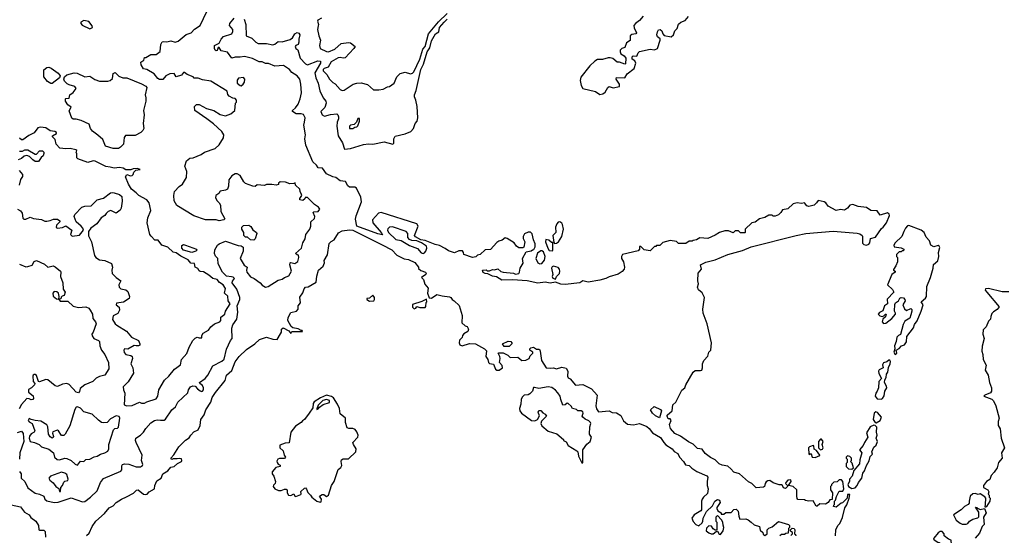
# Model space of a CAD drawing. Extents: x 2293830 to 2387798, y 66850 to 233222.
# Tile 146 of 192: x 2355486 to 2364855, y 169641 to 174550. Entities that reach past the tile are written whole.
import ezdxf

# ---------------------------------------------------------------- set-up
doc = ezdxf.new("R2010")
doc.units = 0

msp = doc.modelspace()

# ---------------------------------------------------------------- linework, layer by layer
at = {"layer": '0CON05XD'}
for points in [[(2356641.4, 174118.6), (2356640, 174145), (2356667.5, 174165), (2356675, 174190), (2356685, 174190), (2356733, 174217), (2356785, 174220), (2356822.5, 174247.5), (2356828.8, 174315), (2356840.7, 174339.3), (2356855, 174343.6), (2356885, 174339.4), (2356925, 174350), (2356965, 174337.1), (2356995, 174345.6), (2357071.5, 174408.5), (2357116.9, 174425), (2357150.2, 174459.8), (2357204.2, 174495), (2357298, 174695)], [(2356155, 174463.3), (2356177.5, 174475), (2356177, 174493), (2356145, 174532.5), (2356095, 174542.5), (2356067.5, 174525), (2356067.5, 174515), (2356079.3, 174499.3), (2356155, 174463.3)], [(2362253.8, 170273.8), (2362225, 170299.7), (2362169.4, 170309.4), (2362141.7, 170321.7), (2362105, 170361.1), (2362060.5, 170380.5), (2362010, 170420), (2361980, 170460), (2361935, 170469.2), (2361895, 170507.5), (2361850.3, 170530.3), (2361773.3, 170585), (2361720.9, 170610.9), (2361677.3, 170657.3), (2361669.4, 170695), (2361684.3, 170735), (2361675, 170750), (2361655, 170748.8), (2361647.3, 170775), (2361646.9, 170785), (2361693.5, 170825), (2361700.5, 170885), (2361729.7, 170910.3), (2361785.4, 171024.6), (2361814.5, 171045), (2361823.3, 171075), (2361895, 171192.9), (2361915, 171209.1), (2361965, 171209.6), (2361975.6, 171215), (2361983.6, 171235), (2361984.4, 171275), (2361997.5, 171305), (2362033.8, 171346.2), (2362043.5, 171385), (2362062.2, 171405), (2362069.1, 171475), (2362029.1, 171655), (2361989.1, 171755), (2361986.5, 171793.5), (2362003.1, 171905), (2361978.5, 171948.5), (2361945, 171977.5), (2361936.7, 172005), (2361943.8, 172035), (2361938.1, 172065), (2361943.4, 172136.6), (2361973.3, 172175), (2361964, 172216), (2362015, 172242), (2362105, 172263.8), (2362225, 172314), (2362365, 172354), (2362445, 172386.2), (2362875, 172495.8), (2362965, 172516), (2363225, 172538), (2363455, 172518), (2363480.3, 172510.3), (2363502, 172495), (2363507.1, 172485), (2363505, 172422.5), (2363518.3, 172408.3), (2363545, 172403.2), (2363565, 172412.5), (2363574.6, 172425), (2363583.1, 172466.9), (2363629.7, 172480.3), (2363687, 172563), (2363703.3, 172575), (2363735, 172617.5), (2363761.1, 172685), (2363759.1, 172699.1), (2363745, 172710.6), (2363675, 172690), (2363645, 172730), (2363585, 172732.5), (2363545, 172763.3), (2363465, 172771.4), (2363415, 172790.6), (2363386.2, 172785), (2363363, 172757), (2363335, 172737.5), (2363295, 172742.5), (2363255, 172732.5), (2363180, 172775), (2363157.5, 172805), (2363140, 172815), (2363085, 172827.5), (2363068.8, 172805), (2363045.7, 172784.3), (2362995, 172772.5), (2362977, 172777), (2362955, 172807.5), (2362925, 172800), (2362885, 172807.5), (2362845, 172797.5), (2362795, 172750), (2362745, 172740), (2362730, 172715), (2362705, 172692.5), (2362675, 172680), (2362655, 172680), (2362645, 172690), (2362615, 172687.5), (2362575, 172667.5), (2362526.7, 172653.3), (2362485, 172622.5), (2362453, 172617), (2362390, 172555), (2362390, 172525), (2362385, 172520), (2362345, 172520), (2362325, 172540), (2362295, 172540), (2362275, 172520), (2362229.2, 172539.2), (2362195, 172540), (2362145, 172523.3), (2362105, 172497.5), (2362035, 172467.5), (2361958.3, 172471.7), (2361927, 172453), (2361893, 172447), (2361885, 172440), (2361855, 172440), (2361825, 172420), (2361755, 172420), (2361737, 172437), (2361675, 172447.5), (2361605, 172430), (2361578.3, 172401.7), (2361545, 172400), (2361538.3, 172391.7), (2361525, 172390), (2361485, 172350), (2361428.3, 172358.3), (2361395, 172390), (2361385, 172390), (2361383.3, 172365), (2361370, 172350), (2361223.3, 172315), (2361213.8, 172295), (2361213.8, 172276.2), (2361232.5, 172245), (2361242.5, 172195), (2361236.7, 172175), (2361218.3, 172151.7), (2361181.3, 172128.7), (2361095, 172102), (2361063.9, 172086.1), (2361005, 172071.2), (2360895, 172051.2), (2360845, 172062.5), (2360815, 172043.3), (2360675, 172030), (2360635, 172033.3), (2360585, 172052.5), (2360535, 172042.5), (2360485, 172050), (2360415, 172042.5), (2360315, 172062.5), (2360175, 172072.5), (2360075, 172070), (2360021.7, 172101.7), (2359985, 172107.5), (2359941.7, 172131.7), (2359915, 172133.3), (2359895, 172142.5), (2359890, 172165), (2359925, 172167.5), (2359935, 172160), (2359955, 172160), (2359985, 172172.5), (2360005, 172167.5), (2360035, 172176.7), (2360063, 172153), (2360085, 172146.7), (2360185, 172137.5), (2360205, 172127.5), (2360235, 172132.5), (2360242.5, 172145), (2360247.5, 172185), (2360276.4, 172233.6), (2360270, 172275), (2360305, 172340), (2360351.7, 172348.3), (2360365, 172360), (2360378.3, 172361.7), (2360391.7, 172388.3), (2360392.5, 172415), (2360373.6, 172453.6), (2360362.7, 172512.7), (2360345.8, 172525.8), (2360325, 172526), (2360290, 172510), (2360277.5, 172485), (2360277.3, 172467.3), (2360291.2, 172435), (2360282.5, 172385), (2360273, 172377), (2360235, 172377.5), (2360213.6, 172393.6), (2360192.5, 172425), (2360125, 172467.5), (2360105, 172472.5), (2360078.3, 172451.7), (2360045, 172442.5), (2360025, 172428.1), (2359965, 172362.5), (2359915, 172357.5), (2359867, 172313), (2359843, 172307), (2359825, 172292.5), (2359795, 172287.5), (2359713.3, 172315), (2359710, 172335), (2359698.8, 172348.8), (2359665, 172348), (2359625, 172331.2), (2359565, 172348.5), (2359533.2, 172373.2), (2359480.8, 172400.8), (2359439.9, 172409.9), (2359345, 172447.4), (2359303.5, 172455), (2359252.5, 172482.5), (2359243.9, 172495), (2359277.5, 172585), (2359265, 172605.5), (2358924.4, 172715.6), (2358900.9, 172709.1), (2358842, 172645), (2358845.5, 172615), (2358925.6, 172525), (2358938.8, 172501.2), (2358895, 172510), (2358694, 172584), (2358681.9, 172651.9), (2358686.7, 172683.3), (2358737.6, 172815), (2358730.8, 172860.8), (2358692.2, 172945), (2358675, 172956.7), (2358625.8, 172955.8), (2358609.5, 172969.5), (2358585, 173009.5), (2358537, 173017), (2358495, 173046.2), (2358465, 173053.8), (2358405, 173083.8), (2358366.4, 173136.4), (2358325, 173140), (2358310, 173165), (2358275, 173197.5), (2358208.9, 173355), (2358200.7, 173415), (2358207.2, 173455), (2358188.9, 173545), (2358195, 173574.3), (2358201.6, 173615), (2358186.3, 173646.3), (2358165, 173654.1), (2358116.7, 173655), (2358082, 173675), (2358080.8, 173685), (2358110.7, 173709.3), (2358135.5, 173745), (2358155.7, 173795), (2358167.3, 173852.7), (2358162.2, 173935), (2358151.5, 173985), (2358126.7, 174016.7), (2358075, 174048.2), (2358052.3, 174075), (2357995, 174114.7), (2357915, 174108.7), (2357855, 174133.7), (2357825, 174134.2), (2357795, 174148.4), (2357765, 174149.4), (2357701.4, 174181.4), (2357625, 174199.6), (2357585, 174192.3), (2357537.1, 174192.9), (2357505, 174184.2), (2357465, 174241.1), (2357401.9, 174251.9), (2357385, 174285.8), (2357373.3, 174285), (2357363.8, 174256.2), (2357355, 174252), (2357345, 174258.8), (2357339.4, 174275), (2357340, 174305), (2357383.6, 174326.4), (2357402.1, 174365), (2357425, 174389.6), (2357503.6, 174416.4), (2357513.1, 174436.9), (2357513.1, 174455), (2357482.9, 174495), (2357484.3, 174515), (2357526.9, 174563.1)], [(2357620.8, 174555), (2357638.8, 174505), (2357640, 174395), (2357695, 174374), (2357734.5, 174334.5), (2357755, 174324.2), (2357835, 174324.3), (2357895, 174310.6), (2357915, 174315.8), (2357945, 174342), (2357985, 174338.9), (2358058.7, 174361.3), (2358082.5, 174377.5), (2358105, 174414.2), (2358125, 174427.5), (2358143, 174423), (2358151.9, 174405), (2358143.6, 174363.6), (2358142.9, 174335), (2358135, 174312.5), (2358114.5, 174305.5), (2358106.2, 174293.8), (2358115, 174276), (2358134.3, 174264.3), (2358154.4, 174185), (2358205, 174130.4), (2358225, 174120), (2358321.7, 174158.3), (2358348.9, 174155), (2358348.6, 174135), (2358295.7, 174045), (2358305.2, 173995), (2358325.8, 173945), (2358342.9, 173872.9), (2358375, 173806), (2358399.2, 173775), (2358400.8, 173755), (2358390, 173715), (2358353.1, 173675), (2358363.9, 173643.9), (2358385, 173631.1), (2358445, 173648), (2358505, 173652.5), (2358512.5, 173645), (2358520, 173625), (2358518.8, 173605), (2358505.8, 173574.2), (2358504.2, 173535.8), (2358518, 173445), (2358556.3, 173376.3), (2358576.4, 173316.4), (2358635, 173322.9), (2358758.5, 173361.5), (2358805, 173368.8), (2358845, 173363.6), (2358955, 173387.1), (2359035.6, 173364.4), (2359046.2, 173375), (2359046, 173415), (2359058.8, 173441.2), (2359155, 173462.9), (2359206.7, 173485), (2359233.3, 173515), (2359248.7, 173561.3), (2359268.9, 173585), (2359274.6, 173614.6), (2359267.9, 173722.1), (2359255.2, 173785.2), (2359242.7, 173815), (2359243.2, 173835), (2359258, 173875), (2359304.7, 174075), (2359328.9, 174125), (2359362.5, 174245), (2359389.3, 174280.7), (2359405, 174350), (2359442.9, 174415), (2359475, 174434.5), (2359481.2, 174475), (2359524.4, 174525), (2359555, 174554.4)], [(2358356.7, 174565), (2358323.3, 174545), (2358320, 174535), (2358330, 174505), (2358325, 174490), (2358320, 174455), (2358333.8, 174395), (2358350, 174355), (2358339.5, 174305), (2358346.7, 174275), (2358405, 174246.4), (2358425, 174245.4), (2358485, 174270.9), (2358545, 174321.9), (2358615, 174332.5), (2358635, 174328.8), (2358678, 174295), (2358666, 174275), (2358581.8, 174188.2), (2358565, 174183.6), (2358535, 174190.5), (2358515, 174188), (2358451.3, 174148.7), (2358420.5, 174099.5), (2358382.5, 174085), (2358372.5, 174075), (2358375, 174062.5), (2358408.8, 174028.8), (2358435, 173982.5), (2358465, 173952.5), (2358489.3, 173939.3), (2358534.2, 173884.2), (2358555, 173876), (2358575, 173878), (2358660, 173935), (2358695, 173947.1), (2358735, 173949.2), (2358795, 173934), (2358853, 173883), (2358905, 173882.5), (2358945, 173890), (2358985, 173911.2), (2359005.9, 173914.1), (2359050, 173945), (2359075, 174007.5), (2359105, 174036.7), (2359155, 174051.2), (2359205, 174033.3), (2359225, 174041.2), (2359235, 174053.8), (2359295.2, 174174.8), (2359321.9, 174268.1), (2359345, 174296.2), (2359377.6, 174415), (2359469.7, 174530.3), (2359555, 174607.9)], [(2361419.6, 174585), (2361385, 174541.8), (2361345.6, 174514.4), (2361330.4, 174495), (2361331.8, 174471.8), (2361355.5, 174425), (2361350, 174415), (2361311.9, 174408.1), (2361295, 174397.1), (2361295, 174351.2), (2361261.5, 174328.5), (2361245, 174286.7), (2361214.7, 174275.3), (2361200.6, 174259.4), (2361198.7, 174245), (2361205.8, 174225.8), (2361239.4, 174205), (2361254.4, 174185), (2361249.5, 174130.5), (2361243, 174127), (2361195, 174144.3), (2361172.5, 174145), (2361130.7, 174180.7), (2361105, 174187.5), (2361085, 174187.5), (2361030.4, 174169.6), (2360985, 174169.5), (2360959.2, 174155), (2360910, 174110), (2360826.6, 174003.4), (2360820.2, 173970.2), (2360829.6, 173925), (2360845, 173893.3), (2360965, 173865.5), (2361005, 173838.9)], [(2361005, 173838.9), (2361035, 173844.6), (2361058.5, 173861.5), (2361082.2, 173905), (2361095, 173914.3), (2361132.1, 173902.1), (2361195, 173914.2), (2361194.5, 173935), (2361162.2, 173985), (2361165, 174000), (2361244.4, 173995.6), (2361265.6, 174035), (2361332.9, 174085), (2361349.5, 174135), (2361339.6, 174159.6), (2361313.6, 174175), (2361313.9, 174195), (2361324.4, 174205), (2361358.7, 174201.3), (2361372.3, 174235), (2361385, 174247.8), (2361485, 174268.1), (2361525, 174262.7), (2361554.2, 174275), (2361581.5, 174355), (2361578.9, 174368.9), (2361555, 174386.2), (2361548.6, 174405), (2361554.3, 174435.7), (2361565, 174453.3), (2361580, 174455), (2361597.5, 174445), (2361606.7, 174415), (2361619.3, 174399.3), (2361685, 174387.5), (2361705.8, 174405), (2361718.6, 174445), (2361742.5, 174465), (2361755, 174505.8), (2361776.7, 174525), (2361817.8, 174542.2), (2361848.5, 174581.5)], [(2355485, 170247.5), (2355500, 170225), (2355500, 170185), (2355535, 170154.3), (2355562.3, 170092.3), (2355635, 170042.1), (2355675, 170033.9), (2355715.8, 170015), (2355726, 169985), (2355745, 169968), (2355814.2, 169954.2), (2355852.7, 169957.3), (2355975, 169996.7), (2356085, 169958.6), (2356105, 169964.3), (2356161.4, 170005), (2356224, 170065), (2356255.8, 170144.2), (2356285, 170183.3), (2356449.3, 170250.7), (2356457.5, 170265), (2356457, 170303), (2356463.9, 170316.1), (2356485, 170321.2), (2356525, 170318.8), (2356595, 170293.1), (2356635.6, 170294.4), (2356653.8, 170305), (2356658.8, 170315), (2356644.3, 170354.3), (2356650.5, 170405), (2356594, 170525), (2356586.7, 170545), (2356590, 170565), (2356636.1, 170593.9), (2356665, 170622.5), (2356685, 170657.5), (2356735, 170713.3), (2356770, 170735), (2356795, 170740), (2356825, 170736.7), (2356861.7, 170738.3), (2356873, 170747), (2356932.5, 170835), (2356967.5, 170865), (2356990.5, 170909.5), (2357085, 170997.5), (2357092.3, 171027.7), (2357112.5, 171055), (2357135, 171063.3), (2357155, 171062.5), (2357178.8, 171035), (2357205, 171016.9), (2357215, 171011.9), (2357225.6, 171015), (2357234.5, 171025.5), (2357235, 171046.7), (2357225, 171068.8), (2357200, 171085), (2357197.5, 171095), (2357250, 171135), (2357276, 171165), (2357324.5, 171255.5), (2357410.5, 171299.5), (2357430.9, 171319.1), (2357455, 171413.3), (2357492.9, 171495), (2357508.8, 171515), (2357504.1, 171614.1), (2357514.3, 171645), (2357552.5, 171697.5), (2357561.4, 171765), (2357554.6, 171825), (2357581.2, 171885), (2357580.4, 171905), (2357551.3, 171985), (2357507.1, 172045), (2357510, 172060), (2357528.6, 172085), (2357518, 172098), (2357501.1, 172101.1), (2357455, 172109.6), (2357416.9, 172145), (2357375.4, 172225), (2357370, 172275), (2357350.1, 172300.1), (2357340.5, 172325), (2357342, 172358), (2357367.2, 172402.8), (2357385, 172417.1), (2357445, 172440), (2357565, 172400), (2357595, 172397.5), (2357614, 172385), (2357613.1, 172345), (2357584, 172275), (2357623.4, 172213.4), (2357649.2, 172195), (2357644, 172165), (2357648.9, 172145), (2357683.5, 172103.5), (2357717.5, 172087.5), (2357774.2, 172045), (2357792.6, 172022.6), (2357825, 172004.2), (2357851.3, 172008.7), (2357945, 172070.8), (2357985, 172080.8), (2358005, 172096.2), (2358047.7, 172112.3), (2358072, 172155), (2358057.5, 172215), (2358060, 172235), (2358065, 172240), (2358105, 172230), (2358133, 172247), (2358142.5, 172285), (2358138.3, 172308.3), (2358125, 172312.5), (2358110, 172325), (2358168.8, 172375), (2358181.2, 172425), (2358201.2, 172465), (2358208, 172505), (2358245.7, 172555), (2358255.6, 172585), (2358255.8, 172624.2), (2358291.7, 172658.3), (2358296.1, 172676.1), (2358280, 172715), (2358285, 172720), (2358325, 172723.3), (2358343.3, 172745), (2358328.8, 172765), (2358290.5, 172790.5), (2358225, 172857.5), (2358201.7, 172858.3), (2358200, 172845), (2358181.7, 172828.3), (2358152.5, 172835), (2358153, 172847), (2358170, 172875), (2358167.5, 172885), (2358153.6, 172913.6), (2358152.5, 172935), (2358110, 172975), (2358108.3, 172998.3), (2358095, 172990), (2358057, 172987), (2358015, 173002.5), (2357965, 173007.5), (2357950, 172995), (2357948.3, 172981.7), (2357926.4, 172973.6), (2357885, 172982.5), (2357835, 172982.5), (2357815, 172972.5), (2357745, 172977.5), (2357727, 172963), (2357705, 172963.8), (2357635, 172990), (2357620, 173005), (2357585, 173066.7), (2357555, 173081.2), (2357535, 173082), (2357503.3, 173065), (2357476.1, 173023.9), (2357473.3, 172965), (2357465, 172937.5), (2357445, 172926.7), (2357395, 172916.7), (2357380, 172895), (2357354, 172875), (2357348, 172855), (2357364.5, 172824.5), (2357385, 172806), (2357395.6, 172785), (2357400, 172725), (2357436.7, 172655), (2357430, 172645), (2357385, 172636.2), (2357355, 172643.8), (2357255, 172644), (2357142.3, 172682.3), (2356980, 172780), (2356956.2, 172825), (2356954, 172875), (2356960, 172915), (2357005, 172962.5), (2357035, 172983.3), (2357072.4, 173047.6), (2357078.1, 173105), (2357058.9, 173155), (2357075, 173206.7), (2357105, 173232.5), (2357136.4, 173233.6), (2357213.8, 173266.2), (2357245, 173290), (2357345, 173323.3), (2357385, 173360), (2357424.2, 173425), (2357427.1, 173455), (2357410, 173485), (2357329.3, 173559.3), (2357266, 173605), (2357153.3, 173685), (2357150, 173725), (2357168.3, 173741.7), (2357195, 173743.3), (2357263.1, 173703.1), (2357335, 173685.8), (2357395, 173647.8), (2357445, 173634.4), (2357495, 173654), (2357532.5, 173685), (2357540, 173755), (2357550, 173765), (2357550, 173785), (2357535, 173800), (2357515, 173802.5), (2357480.7, 173820.7), (2357468.3, 173838.3), (2357459.3, 173869.3), (2357305, 173965.4), (2357226.9, 173976.9), (2357185, 173993.8), (2357145, 173992.5), (2357136.7, 174005), (2357078.5, 174028.5), (2357055, 174048.5), (2357043.5, 174046.5), (2357025, 174022.9), (2356976.7, 174006.7), (2356957.1, 174037.1), (2356915, 174033.6), (2356875.6, 174015), (2356849.2, 173980.8), (2356815, 173980.3), (2356799.7, 173989.7), (2356765, 174033.6), (2356696.7, 174076.7), (2356665, 174083.1), (2356641.4, 174118.6)], [(2355795, 173943.1), (2355783.3, 173943.3), (2355750.9, 173960.9), (2355714.4, 174005), (2355717.5, 174072.5), (2355744, 174096), (2355765, 174097.5), (2355785, 174090), (2355851.2, 174041.2), (2355870, 174015), (2355864.2, 173995.8), (2355795, 173943.1)], [(2356375, 173322.7), (2356301.2, 173345), (2356277.9, 173407.9), (2356231.3, 173451.3), (2356178.3, 173488.3), (2356161.2, 173515), (2356146.4, 173556.4), (2356070, 173590), (2356025, 173603.3), (2355995, 173603.8), (2355983.9, 173613.9), (2355957.5, 173682.5), (2355976.4, 173716.4), (2355945, 173740), (2355923.3, 173775), (2355922.5, 173795), (2355925, 173800), (2355958.3, 173801.7), (2355962.5, 173835), (2355995, 173857.5), (2356023.3, 173895), (2356010, 173915), (2355958.2, 173928.2), (2355939.1, 173939.1), (2355911.2, 173965), (2355905.8, 173985), (2355914, 174005), (2355935, 174025.7), (2356005.7, 174044.3), (2356032.1, 174042.1), (2356105, 174005.6), (2356155, 174011.2), (2356200.7, 173980.7), (2356245, 173964.4), (2356325, 173966), (2356348.3, 173971.7), (2356368.8, 173991.2), (2356375, 174036.7), (2356395, 174046), (2356431.1, 174011.1), (2356467.7, 173997.7), (2356505, 173996.4), (2356645, 173940.5), (2356686.6, 173916.6), (2356694.7, 173905), (2356681.4, 173835), (2356688, 173805), (2356685.7, 173775), (2356664.4, 173685.6), (2356671.9, 173645), (2356662.7, 173562.7), (2356667.5, 173515), (2356657.5, 173495), (2356637.5, 173475), (2356585, 173446.2), (2356493.9, 173446.1), (2356480.8, 173429.2), (2356474.3, 173365), (2356446.9, 173335), (2356425, 173323.4), (2356375, 173322.7)], [(2357595, 173921.2), (2357614, 173935), (2357624.3, 173955), (2357628, 173985), (2357615, 173998.8), (2357566.9, 173993.1), (2357555.4, 173974.6), (2357555.7, 173945), (2357585, 173922), (2357595, 173921.2)], [(2358655, 173512.9), (2358675, 173527.5), (2358695, 173530), (2358705, 173540), (2358720, 173585), (2358718.3, 173608.3), (2358705, 173610), (2358690, 173575), (2358668.8, 173551.2), (2358635, 173547.1), (2358625, 173536), (2358625, 173514), (2358655, 173512.9)], [(2356505, 170872.5), (2356555, 170877.5), (2356625, 170910), (2356645, 170900), (2356675, 170900), (2356697.5, 170912.5), (2356785, 170939.4), (2356800.5, 170965), (2356810.8, 171025), (2356863, 171117), (2356905, 171156.2), (2356957.9, 171222.1), (2357016, 171265), (2357027.1, 171315), (2357077.6, 171372.4), (2357098.3, 171431.7), (2357132.5, 171495), (2357155, 171517.5), (2357175, 171527.5), (2357195, 171520), (2357218.3, 171521.7), (2357220, 171545), (2357233.6, 171566.4), (2357282.5, 171595), (2357305, 171627.5), (2357340, 171655), (2357392, 171675), (2357398.6, 171685), (2357401.7, 171718.3), (2357437.5, 171745), (2357446, 171775), (2357488.6, 171845), (2357468.8, 171875), (2357467, 171917), (2357436.2, 171945), (2357445, 171990), (2357422.5, 172025), (2357388.9, 172048.9), (2357365.4, 172075.4), (2357325, 172085.8), (2357285, 172117.5), (2357235, 172150), (2357205, 172153.6), (2357195, 172160.6), (2357181.2, 172181.2), (2357155.4, 172195.4), (2357149.1, 172229.1), (2357115, 172231.5), (2357089.5, 172265), (2357019.4, 172299.4), (2356975, 172330.5), (2356945, 172335.6), (2356895, 172384.2), (2356840, 172405), (2356805, 172452.5), (2356771.7, 172451.7), (2356737.7, 172487.7), (2356726.1, 172506.1), (2356698, 172615), (2356704.2, 172665), (2356734.2, 172735), (2356717.5, 172805), (2356695.6, 172835.6), (2356620, 172875), (2356595, 172902.5), (2356548.8, 172935), (2356520, 172985), (2356494.2, 173055), (2356505, 173077.5), (2356540, 173065), (2356555, 173066.2), (2356566, 173075), (2356571.2, 173098.8), (2356591.7, 173118.3), (2356632.5, 173125), (2356605, 173132.5), (2356565, 173130), (2356545, 173120), (2356495, 173120), (2356470, 173135), (2356437, 173143), (2356385, 173136.2), (2356346, 173146), (2356305, 173151.2), (2356205, 173204), (2356185, 173206), (2356135, 173191.2), (2356040, 173225), (2356030, 173235), (2356030, 173275), (2356020, 173285), (2356028.3, 173291.7), (2356030, 173305), (2356021.7, 173311.7), (2355965, 173324), (2355925, 173319.2), (2355868, 173328), (2355833.8, 173365), (2355825, 173410), (2355797.5, 173435), (2355800, 173445), (2355837.5, 173465), (2355837.5, 173475), (2355820, 173485), (2355775, 173493.3), (2355735, 173520), (2355685, 173527.5), (2355659.3, 173520.7), (2355625, 173473.3), (2355571.7, 173448.3), (2355515, 173407.5), (2355505, 173407.5), (2355485, 173423.3)], [(2355485, 173297.5), (2355511.7, 173298.3), (2355535, 173310), (2355565, 173312.5), (2355635, 173270), (2355645, 173270), (2355675, 173300), (2355701.7, 173301.7), (2355715, 173290), (2355717.5, 173275), (2355710, 173255), (2355690.7, 173239.3), (2355665, 173200), (2355635, 173200), (2355610, 173215), (2355578.3, 173248.3), (2355555, 173257.5), (2355529.3, 173250.7), (2355505, 173227.5), (2355473, 173217)], [(2355482, 173115), (2355513.3, 173075), (2355513, 173057), (2355492.7, 173027.3), (2355482, 172975)], [(2355465, 172746.7), (2355495, 172730), (2355509.5, 172709.5), (2355515, 172660), (2355525, 172650), (2355545, 172651.2), (2355585, 172668.8), (2355617, 172657), (2355695, 172646.7), (2355725, 172633.3), (2355745, 172633.3), (2355775, 172637.5), (2355808.3, 172651.7), (2355845, 172652.5), (2355867.5, 172635), (2355867.5, 172625), (2355835.9, 172594.1), (2355832.1, 172572.1), (2355845, 172565.8), (2355895, 172572.2), (2355926.1, 172586.1), (2355981.2, 172545), (2355970.6, 172505), (2355985, 172489.4), (2356055, 172498.8), (2356092.5, 172545), (2356086.1, 172566.1), (2356070, 172585), (2356022.5, 172625), (2356003.8, 172675), (2356010, 172695), (2356077.5, 172765), (2356106.2, 172776.2), (2356165, 172777.5), (2356225, 172833.8), (2356285, 172850), (2356349.7, 172900.3), (2356365, 172905.7), (2356385, 172902.9), (2356435.6, 172885.6), (2356456.8, 172866.8), (2356461.9, 172821.9), (2356452.1, 172755), (2356442, 172738), (2356405, 172708.6), (2356355, 172734.4), (2356327.1, 172722.9), (2356310, 172705), (2356296.2, 172685), (2356260.8, 172665), (2356220, 172605), (2356162.5, 172565), (2356140, 172535), (2356140.7, 172490.7), (2356168.8, 172435), (2356196.7, 172305), (2356210, 172285), (2356245, 172264), (2356295, 172256.7), (2356359.3, 172229.3), (2356370, 172195), (2356363.8, 172165), (2356367.5, 172135), (2356403.3, 172095), (2356450, 172065), (2356428.5, 172025), (2356432.1, 172002.1), (2356447.3, 171987.3), (2356497, 171977), (2356513.9, 171963.9), (2356530, 171915), (2356527.5, 171895), (2356475, 171862), (2356408, 171852), (2356404.3, 171835), (2356432.9, 171812.9), (2356435.6, 171785), (2356418.6, 171751.4), (2356375, 171732), (2356370.6, 171695), (2356393.3, 171655), (2356410.7, 171640.7), (2356503.5, 171585), (2356549.1, 171529.1), (2356616.7, 171495), (2356630, 171465), (2356628.8, 171451.2), (2356615.9, 171444.1), (2356595, 171445.8), (2356575, 171447.1), (2356515, 171411.8), (2356485, 171415.7), (2356477.1, 171405), (2356481.5, 171381.5), (2356495, 171362.9), (2356545, 171352), (2356555, 171342.5), (2356558.8, 171325), (2356543.8, 171275), (2356562.5, 171235), (2356570, 171185), (2356517.3, 171102.7), (2356471.2, 171055), (2356473.3, 171025), (2356487.5, 170995), (2356480, 170885), (2356505, 170872.5)], [(2357715, 172452.5), (2357683, 172453), (2357655, 172480), (2357635, 172480), (2357620, 172495), (2357620, 172525), (2357600, 172555), (2357600, 172575), (2357615, 172590), (2357665, 172592.5), (2357685, 172582.5), (2357705, 172550), (2357740, 172525), (2357742.5, 172515), (2357726.2, 172465), (2357715, 172452.5)], [(2359325, 172324.5), (2359339.4, 172330.6), (2359351.2, 172345), (2359360, 172375), (2359355.7, 172395), (2359310.4, 172425), (2359265, 172445.2), (2359218.3, 172448.3), (2359195, 172458.4), (2359180, 172475), (2359179.4, 172515), (2359165, 172532.9), (2359033, 172577), (2359005, 172575.8), (2358989.7, 172560.3), (2358985.7, 172545), (2358996.4, 172525), (2359065, 172458.1), (2359115, 172446.4), (2359195, 172400.6), (2359272.4, 172372.4), (2359305, 172330), (2359325, 172324.5)], [(2360575, 172420), (2360595, 172422.5), (2360614.1, 172435.9), (2360643.9, 172486.1), (2360659.2, 172555), (2360651.1, 172601.1), (2360643.3, 172613.3), (2360625, 172624.2), (2360608.3, 172621.7), (2360596, 172605), (2360586, 172575), (2360586.7, 172525), (2360560, 172495), (2360568.3, 172428.3), (2360575, 172420)], [(2363815, 171364), (2363830.8, 171375), (2363827.5, 171405), (2363855, 171421.2), (2363875.6, 171444.4), (2363904, 171455), (2363925, 171484.2), (2363928.1, 171535), (2363989.7, 171615), (2364000.5, 171649.5), (2364025, 171683.8), (2364064.2, 171775), (2364081.4, 171835), (2364064, 171865), (2364105, 171900), (2364113.3, 171915), (2364118.6, 172011.4), (2364153.4, 172096.6), (2364179.2, 172185), (2364181.3, 172218.7), (2364221.1, 172255), (2364230.4, 172295), (2364230, 172335), (2364242.5, 172382.5), (2364235.8, 172395), (2364225, 172399.2), (2364185, 172386.7), (2364155, 172403.3), (2364143.8, 172445), (2364110.3, 172480.3), (2364092.9, 172525), (2364065, 172545.4), (2363945, 172590), (2363935, 172587.9), (2363913.6, 172565), (2363899.5, 172535), (2363880, 172485), (2363816.7, 172425), (2363803.8, 172405), (2363808.3, 172388.3), (2363875, 172377.5), (2363900, 172365), (2363895, 172350), (2363881.7, 172348.3), (2363875, 172340), (2363855, 172340), (2363830, 172315), (2363830, 172295), (2363840, 172285), (2363837.5, 172245), (2363823.8, 172206.2), (2363801.9, 172171.9), (2363802, 172165), (2363816.2, 172155), (2363816.2, 172145), (2363786, 172125), (2363742.9, 172025), (2363790, 171980), (2363804, 171955), (2363741.2, 171888.8), (2363742.8, 171845), (2363715, 171824.4), (2363700.6, 171779.4), (2363667, 171763), (2363656, 171745), (2363670.7, 171730.7), (2363694.3, 171725.7), (2363710, 171730), (2363725, 171747.5), (2363730, 171745), (2363725, 171720), (2363699.5, 171700.5), (2363691.9, 171675), (2363705, 171658.1), (2363728.2, 171661.8), (2363784, 171706), (2363818.8, 171745), (2363820, 171755), (2363810, 171775), (2363811.8, 171838.2), (2363820, 171855), (2363848.8, 171875), (2363861.2, 171898.8), (2363875, 171906.7), (2363895, 171901.2), (2363910, 171885), (2363912.5, 171875), (2363888.8, 171835), (2363905, 171797.5), (2363925, 171782.5), (2363965, 171800), (2363975, 171790), (2363976.2, 171775), (2363965, 171740), (2363955, 171707.5), (2363909.2, 171680.8), (2363893, 171647), (2363867, 171553), (2363847, 171543), (2363833.6, 171526.4), (2363827.5, 171485), (2363810, 171445), (2363812.5, 171415), (2363802.5, 171385), (2363815, 171364)], [(2356120.9, 169639.1), (2356147.3, 169662.7), (2356175, 169726.7), (2356210, 169775), (2356291.7, 169848.3), (2356338.3, 169901.7), (2356375, 169923.3), (2356405, 169953.3), (2356455, 169986.7), (2356503.9, 170006.1), (2356567.8, 170042.2), (2356597.7, 170072.3), (2356615, 170073.8), (2356665, 170034.3), (2356685, 170028.8), (2356698, 170032), (2356717.5, 170055), (2356767.5, 170085), (2356771.2, 170115), (2356790.6, 170159.4), (2356831.9, 170185), (2356849.3, 170225), (2356895.2, 170254.8), (2356925, 170288.9), (2356955.8, 170295), (2356986.5, 170323.5), (2357025.5, 170345), (2357030.6, 170355), (2357025, 170368.8), (2357006.7, 170373.3), (2356985, 170370), (2356945, 170370), (2356935, 170362.5), (2356923, 170377), (2356953, 170407), (2357000, 170485), (2357065, 170546.7), (2357099.3, 170570.7), (2357113.3, 170595), (2357143.3, 170625), (2357184.4, 170645.6), (2357202.6, 170687.4), (2357209.4, 170745), (2357242.7, 170787.3), (2357258, 170835), (2357305, 170908.8), (2357317.8, 170952.2), (2357348.3, 171001.7), (2357441.5, 171115), (2357452.9, 171165), (2357505, 171210), (2357536.2, 171293.8), (2357575.4, 171344.6), (2357645, 171411.2), (2357723.3, 171465), (2357766.7, 171505), (2357835, 171528.8), (2357895, 171509.4), (2357937.5, 171505), (2357968.3, 171558.3), (2357977.8, 171575), (2357978, 171605), (2357994, 171616), (2358047.5, 171587.5), (2358065, 171562.5), (2358075, 171580), (2358178.3, 171581.7), (2358175, 171590), (2358165, 171590), (2358135, 171607.5), (2358085, 171617.5), (2358068, 171628), (2358037.7, 171687.7), (2358040, 171715), (2358067.7, 171762.3), (2358120, 171775), (2358137, 171793), (2358137.5, 171825), (2358157.5, 171855), (2358153, 171907), (2358181.7, 171948.3), (2358191.7, 171988.3), (2358205, 172002.5), (2358231.7, 172008.3), (2358308.3, 172051.7), (2358312.3, 172107.7), (2358330, 172165), (2358375, 172203.3), (2358387.5, 172235), (2358383, 172257), (2358415, 172310), (2358432.1, 172417.9), (2358450.3, 172439.7), (2358478.8, 172455), (2358520.5, 172519.5), (2358555, 172540), (2358625, 172548.8), (2358656.4, 172546.4), (2358935, 172406.7), (2359028.3, 172358.3), (2359075, 172307.5), (2359143.6, 172273.6), (2359185, 172266.7), (2359245, 172240), (2359280, 172195), (2359281.7, 172181.7), (2359301.7, 172161.7), (2359346.4, 172146.4), (2359352.5, 172135), (2359350, 172125), (2359310, 172095), (2359327.5, 172075), (2359341.7, 172031.7), (2359372.5, 171995), (2359367.5, 171945), (2359381.7, 171901.7), (2359405, 171900), (2359455, 171932.5), (2359505, 171920), (2359575, 171912.5), (2359587.5, 171905), (2359600, 171885), (2359620, 171875), (2359669.3, 171829.3), (2359697.5, 171735), (2359692.5, 171665), (2359724, 171634), (2359745, 171630), (2359756.7, 171605), (2359749.3, 171580.7), (2359711.7, 171558.3), (2359700, 171545), (2359697.5, 171525), (2359672.3, 171497.7), (2359668, 171475), (2359674.1, 171454.1), (2359695, 171445.7), (2359766.4, 171466.4), (2359823, 171463), (2359910, 171415), (2359927, 171397), (2359921.2, 171345), (2359940.8, 171315), (2359946.2, 171285), (2359955, 171278), (2359995, 171270), (2360015, 171223.3), (2360025, 171214), (2360050, 171215), (2360080, 171235), (2360078.3, 171258.3), (2360052.5, 171285), (2360057.5, 171325), (2360053.3, 171343.3), (2360040, 171375), (2360045, 171380), (2360085, 171380), (2360130, 171355), (2360153.6, 171333.6), (2360226.1, 171336.1), (2360265, 171305.6), (2360301.2, 171308.8), (2360334.3, 171325), (2360345, 171350), (2360370, 171375), (2360370, 171385), (2360340, 171405), (2360340, 171415), (2360350, 171425), (2360375, 171432.5), (2360403, 171413), (2360425, 171412.5), (2360435, 171407.5), (2360440, 171395), (2360451.2, 171305), (2360495, 171236.2), (2360535, 171231.9), (2360565, 171236), (2360595, 171225.7), (2360645, 171242.5), (2360685, 171231.2), (2360702, 171205), (2360700, 171155), (2360705, 171140), (2360725, 171132.5), (2360775, 171070), (2360846.1, 171076.1), (2360927, 171037), (2360982.5, 170975), (2360968.6, 170875), (2360976.2, 170845), (2360995, 170817.5), (2361095, 170827.5), (2361125, 170810), (2361165, 170807.5), (2361205, 170782.5), (2361231.2, 170731.2), (2361269.7, 170699.7), (2361325.5, 170694.5), (2361385, 170706.2), (2361455, 170678), (2361475, 170658.8), (2361507.7, 170617.7), (2361585, 170573.8), (2361613.9, 170523.9), (2361635, 170502.5), (2361695, 170463.8), (2361715, 170438), (2361749.5, 170419.5), (2361765, 170386.7), (2361803.3, 170345), (2361821.7, 170311.7), (2361855, 170306.7), (2361881.2, 170281.2), (2361929.7, 170249.7), (2362025, 170206.7), (2362032.5, 170195), (2362028, 170155), (2362028, 170115), (2362035.8, 170085), (2362031.7, 170038.3), (2361992.5, 170005), (2361980, 169985), (2361973.3, 169965), (2361972.5, 169885), (2361967, 169873), (2361905, 169837.5), (2361883.3, 169805), (2361893, 169773), (2361920, 169745), (2361947, 169733), (2361979.3, 169760.7), (2361987.5, 169775), (2361990, 169805), (2362021.7, 169868.3), (2362079.3, 169920.7), (2362100, 169965), (2362125, 169982.5), (2362146.4, 169976.4), (2362152.5, 169955), (2362120, 169905), (2362120, 169895), (2362130, 169875), (2362160, 169855), (2362161.7, 169841.7), (2362185, 169842.5), (2362205, 169860), (2362255, 169860), (2362281.7, 169888.3), (2362305, 169890), (2362321.7, 169871.7), (2362327.5, 169825), (2362340, 169795), (2362395, 169797.5), (2362418.3, 169788.3), (2362447.5, 169765), (2362475, 169742.5), (2362526.7, 169726.7), (2362531.7, 169691.7), (2362558.3, 169668.3), (2362561.7, 169651.7), (2362575, 169640), (2362600, 169655), (2362600, 169695), (2362615, 169710), (2362645, 169722.5), (2362705, 169772.5), (2362800, 169745), (2362810, 169735), (2362810, 169715), (2362800, 169705), (2362798.3, 169661.7), (2362775, 169660), (2362765, 169650), (2362735, 169650), (2362720, 169635)], [(2357125, 172334), (2357043.8, 172355), (2357028.8, 172375), (2357029.3, 172400.7), (2357045, 172408.8), (2357065, 172403.8), (2357170, 172365), (2357172.5, 172355), (2357162.5, 172345), (2357125, 172334)], [(2360555, 172350), (2360560, 172355), (2360558.3, 172428.3), (2360545, 172430), (2360521.7, 172451.7), (2360491.7, 172458.3), (2360490, 172435), (2360510, 172375), (2360525, 172352.5), (2360555, 172350)], [(2360435, 172227.1), (2360455, 172230), (2360480, 172260), (2360486.2, 172295), (2360468.8, 172338.8), (2360455, 172350), (2360445, 172350), (2360413, 172327), (2360396.7, 172275), (2360415.7, 172235.7), (2360435, 172227.1)], [(2355485, 172222.5), (2355545, 172196.7), (2355565, 172198.8), (2355606.1, 172213.9), (2355625, 172247.5), (2355645, 172256.7), (2355722.3, 172222.3), (2355753, 172193), (2355805, 172207.5), (2355825, 172197.5), (2355873.3, 172155), (2355878, 172145), (2355873.9, 172103.9), (2355896.7, 172045), (2355900, 171985), (2355917.5, 171955), (2355910, 171925), (2355891.7, 171918.3), (2355881.7, 171908.3), (2355878.3, 171891.7), (2355860, 171890), (2355871.7, 171871.7), (2355945, 171870), (2355995, 171822.5), (2356045, 171810), (2356116.4, 171816.4), (2356143, 171803), (2356157.5, 171785), (2356177.5, 171745), (2356182.5, 171705), (2356207.5, 171675), (2356212.5, 171655), (2356186.7, 171575), (2356174, 171555), (2356175, 171540), (2356192.5, 171515), (2356236.1, 171496.1), (2356245.9, 171485.9), (2356250, 171445), (2356264.1, 171404.1), (2356295, 171362.5), (2356331.2, 171285), (2356333.3, 171225), (2356297.5, 171165), (2356245, 171152.5), (2356215, 171137.5), (2356183.6, 171106.4), (2356105, 171072.5), (2356062, 171038), (2356055, 171010), (2356045, 170997.5), (2356025, 171003.3), (2355957.7, 171077.7), (2355936.1, 171086.1), (2355895, 171078.8), (2355845, 171057.5), (2355824.2, 171064.2), (2355755, 171122), (2355735, 171124), (2355673.3, 171103.3), (2355666.4, 171106.4), (2355645, 171161.2), (2355635, 171172), (2355625, 171171.4), (2355614.4, 171165), (2355612.7, 171155), (2355615.6, 171105.6), (2355630, 171085), (2355627.5, 171075), (2355600, 171045), (2355570.7, 171029.3), (2355570, 171005), (2355615, 170970), (2355617.5, 170945), (2355610, 170935), (2355595, 170930), (2355575, 170942), (2355555, 170942.9), (2355502.9, 170887.1), (2355480.5, 170845)], [(2360585, 172080), (2360592.5, 172105), (2360623.8, 172135), (2360626.2, 172155), (2360622, 172175), (2360610.8, 172190.8), (2360565, 172202.9), (2360552.4, 172197.6), (2360545.7, 172185), (2360560, 172125), (2360552.5, 172105), (2360560.7, 172090.7), (2360585, 172080)], [(2355860, 171890), (2355862.5, 171915), (2355857, 171947), (2355840.7, 171960.7), (2355815, 171960.8), (2355801.9, 171945), (2355805, 171916.7), (2355835, 171892.5), (2355855, 171890), (2355860, 171890)], [(2358815, 171870), (2358855, 171873.8), (2358863.8, 171885), (2358862.5, 171905), (2358845, 171926.7), (2358815, 171900), (2358790, 171895), (2358790, 171885), (2358815, 171870)], [(2364898, 171958), (2364835, 171960), (2364705, 171990), (2364675, 171987.5), (2364673.3, 171975), (2364687.5, 171955), (2364807.5, 171815), (2364788.3, 171791.7), (2364751.4, 171768.6), (2364737.7, 171752.3), (2364726.7, 171725), (2364725, 171700), (2364705, 171680), (2364682.5, 171625), (2364652.3, 171597.7), (2364650, 171555), (2364664.5, 171515), (2364643.1, 171443.1), (2364640, 171395), (2364652.2, 171362.2), (2364654.7, 171314.7), (2364682.5, 171262.5), (2364672.5, 171215), (2364701.2, 171165), (2364715, 171097.5), (2364734.4, 171044.4), (2364734.2, 171015), (2364723, 170997), (2364670, 170975), (2364660, 170965), (2364736.1, 170936.1), (2364750.7, 170920.7), (2364774.3, 170874.3), (2364806.7, 170755), (2364796.7, 170723.3), (2364796.2, 170686.2), (2364814, 170655), (2364825.2, 170565), (2364856.7, 170475), (2364829.7, 170425), (2364833.1, 170375), (2364800.4, 170335), (2364786.9, 170283.1), (2364759.1, 170240.9), (2364729.4, 170210.6), (2364716, 170174), (2364685, 170153.3), (2364657.1, 170115), (2364657.5, 170095), (2364697.5, 170075), (2364707.5, 170055), (2364702.5, 170032.5), (2364710, 170025), (2364710, 170005), (2364720, 169995), (2364717.5, 169965), (2364686.7, 169915), (2364675, 169907.5), (2364672, 169912), (2364676.7, 169935), (2364680, 169995), (2364668.3, 170008.3), (2364625, 170037.5), (2364605, 170031.2), (2364578.1, 170038.1), (2364555, 170035.7), (2364531.4, 170015), (2364520, 169965), (2364521.7, 169948.3), (2364512.5, 169935), (2364475, 169914.2), (2364445, 169883.8), (2364372.5, 169835), (2364395.9, 169785.9), (2364435, 169756.7), (2364455, 169746.7), (2364493, 169747), (2364506.4, 169753.6), (2364522.5, 169775), (2364556.2, 169795), (2364602.1, 169807.9), (2364611.8, 169818.2), (2364611.4, 169861.4), (2364581.7, 169908.3), (2364595, 169907.5), (2364598.3, 169898.3), (2364625, 169886.5), (2364667, 169897), (2364682.5, 169855), (2364657.5, 169815), (2364662.5, 169745), (2364643.9, 169726.1), (2364618.3, 169661.7), (2364577, 169613)], [(2359238.3, 171798.3), (2359255, 171802.5), (2359265, 171820), (2359295, 171810), (2359345, 171810), (2359351.7, 171818.3), (2359352.5, 171857.5), (2359360, 171865), (2359358.3, 171888.3), (2359313.9, 171866.1), (2359225, 171840), (2359223.9, 171813.9), (2359238.3, 171798.3)], [(2360145, 171440), (2360095, 171440), (2360080, 171465), (2360135, 171490), (2360160, 171485), (2360170, 171475), (2360170, 171465), (2360145, 171440)], [(2363683, 170937), (2363695, 170942.5), (2363711.7, 170968.3), (2363719.1, 171015), (2363735.6, 171045.6), (2363735, 171060), (2363716.2, 171095), (2363717, 171123), (2363730, 171145), (2363733.8, 171175), (2363746, 171195), (2363751.7, 171238.3), (2363768, 171275), (2363772.5, 171295), (2363765, 171310), (2363755, 171310), (2363737, 171293), (2363707, 171283), (2363697.5, 171265), (2363702.5, 171235), (2363664.4, 171215.6), (2363659.2, 171205), (2363662.3, 171182.3), (2363687.5, 171135), (2363662.5, 171105), (2363656.7, 171045), (2363646.7, 171015), (2363632.5, 170995), (2363626.7, 170965), (2363645, 170940), (2363683, 170937)], [(2360845, 170330), (2360843.6, 170455), (2360881.2, 170508.8), (2360913.5, 170535), (2360926.9, 170575), (2360908.8, 170605), (2360912, 170675), (2360920.8, 170705), (2360917.5, 170715), (2360901.4, 170731.4), (2360866.5, 170746.5), (2360843.3, 170765), (2360838.8, 170775), (2360848, 170805), (2360845.6, 170815.6), (2360830, 170825), (2360797.5, 170827.5), (2360785, 170840), (2360745, 170850), (2360735, 170870), (2360705, 170897.5), (2360695, 170900), (2360677, 170883), (2360655, 170880), (2360634, 170935), (2360630, 170965), (2360607.9, 170997.9), (2360585, 171023.1), (2360548.5, 171048.5), (2360515.6, 171054.4), (2360425, 171039.2), (2360385, 171050), (2360375, 171047.5), (2360365.8, 171014.2), (2360341.2, 170988.8), (2360325, 170980), (2360285, 170974.3), (2360266, 170955), (2360257.1, 170935), (2360255, 170890), (2360242.3, 170847.7), (2360246, 170825), (2360260.8, 170805), (2360355, 170735.8), (2360387.7, 170732.3), (2360412.5, 170745), (2360430.7, 170779.3), (2360420.6, 170815), (2360425, 170830), (2360445, 170828), (2360465, 170808.8), (2360487.5, 170795), (2360500, 170775), (2360452.3, 170727.7), (2360446, 170705), (2360454.3, 170685), (2360515, 170631.2), (2360598.3, 170608.3), (2360660, 170555), (2360660, 170545), (2360685, 170530), (2360706, 170495), (2360786.2, 170445), (2360795.8, 170435), (2360804.2, 170395), (2360835, 170332.5), (2360845, 170330)], [(2358346.4, 169956.4), (2358355, 169961.4), (2358356.5, 169985), (2358337.5, 170015), (2358365, 170030), (2358379.1, 170029.1), (2358405, 170010), (2358425, 170022.5), (2358454.6, 170115), (2358480, 170155), (2358515, 170266.7), (2358541.8, 170288.2), (2358551.2, 170305), (2358545.6, 170345), (2358549.4, 170360.6), (2358565, 170369.4), (2358615, 170370.5), (2358686.2, 170435), (2358687.9, 170465), (2358661.1, 170505), (2358656.9, 170525), (2358703.8, 170575), (2358707.3, 170595), (2358695.7, 170625.7), (2358677.5, 170647.5), (2358655, 170657.1), (2358618, 170658), (2358602.2, 170665), (2358585.5, 170715), (2358586.5, 170755), (2358537.1, 170797.1), (2358528.9, 170848.9), (2358511.3, 170891.3), (2358471, 170951), (2358454, 170964), (2358405, 170974.2), (2358349.5, 170950.5), (2358289.3, 170910.7), (2358277.5, 170895), (2358276, 170855), (2358240.8, 170805), (2358197.3, 170745), (2358177.4, 170732.6), (2358165, 170714.8), (2358109.7, 170680.3), (2358067.1, 170622.9), (2358049.6, 170520.4), (2358011.9, 170518.1), (2357961.4, 170498.6), (2357961.1, 170475), (2357994.6, 170445), (2358001.8, 170405), (2358014.3, 170385), (2358006.9, 170373.1), (2357957.1, 170372.9), (2357943.1, 170365), (2357933.6, 170346.4), (2357935.3, 170335), (2357945, 170320), (2357965, 170309.2), (2357965, 170296.7), (2357925, 170287.8), (2357887.1, 170245), (2357889.1, 170225), (2357905.3, 170205), (2357921.8, 170155), (2357916.7, 170135), (2357901.2, 170118.8), (2357897.7, 170105), (2357912.4, 170082.4), (2357948, 170068), (2357975, 170067.2), (2358005, 170081.4), (2358021.7, 170081.7), (2358031.2, 170075), (2358030.5, 170045), (2358043.6, 170023.6), (2358065, 170021.1), (2358095, 170036.7), (2358102.9, 170015), (2358115, 170011.1), (2358160, 170030), (2358164.3, 170035), (2358161.2, 170058.8), (2358195, 170091.4), (2358205, 170091.9), (2358215, 170082), (2358227.7, 170047.7), (2358253.2, 170025), (2358264.8, 170004.8), (2358315, 169965.5), (2358346.4, 169956.4)], [(2358315, 170840), (2358325, 170843.8), (2358338.5, 170861.5), (2358373.3, 170886.7), (2358434.3, 170905.7), (2358433.1, 170925), (2358405, 170933.4), (2358371.8, 170925), (2358325, 170880), (2358314.2, 170844.2), (2358315, 170840)], [(2356035, 170310), (2356065, 170346.7), (2356095, 170343.3), (2356115, 170363.3), (2356155, 170367.5), (2356195, 170387.5), (2356225, 170393.3), (2356255, 170413.3), (2356297.5, 170425), (2356325, 170443.3), (2356333.3, 170465), (2356333.3, 170505), (2356380, 170645), (2356392.3, 170657.7), (2356417.7, 170662.3), (2356425, 170670), (2356440, 170755), (2356433, 170773), (2356405, 170777.5), (2356349.3, 170750.7), (2356320, 170715), (2356285, 170711.2), (2356265, 170716.7), (2356235, 170736.7), (2356175, 170793.3), (2356097.3, 170817.3), (2356065, 170852), (2356035, 170863.3), (2356025, 170860), (2356010.5, 170839.5), (2355963.8, 170685), (2355920, 170605), (2355905, 170592.5), (2355885, 170592.5), (2355856.4, 170636.4), (2355845, 170642.5), (2355835, 170640), (2355802.5, 170625), (2355797.5, 170615), (2355807.7, 170582.3), (2355805, 170572.5), (2355795, 170566.7), (2355775, 170580), (2355760, 170605), (2355752.9, 170675), (2355745, 170693.8), (2355686.7, 170726.7), (2355632.8, 170732.8), (2355595, 170744.4), (2355575, 170752.5), (2355567.5, 170735), (2355575, 170721.8), (2355606.1, 170706.1), (2355630, 170635), (2355625, 170623.3), (2355595, 170605.8), (2355578.2, 170585), (2355576.7, 170565), (2355585, 170534.4), (2355626.2, 170526.2), (2355670, 170505), (2355695, 170484), (2355762.9, 170462.9), (2355806.7, 170425), (2355816.2, 170385), (2355842.3, 170362.3), (2355865, 170361.2), (2355915, 170376.2), (2355935, 170373.8), (2355976.7, 170355), (2356015, 170320), (2356035, 170310)], [(2361575, 170760), (2361535, 170777.5), (2361507.5, 170805), (2361490, 170835), (2361523, 170867), (2361585, 170837.5), (2361592.5, 170825), (2361575, 170760)], [(2363635, 170713.3), (2363675, 170734), (2363686, 170765), (2363649.3, 170809.3), (2363633.3, 170816.7), (2363617.5, 170805), (2363606.2, 170745), (2363625, 170716.7), (2363635, 170713.3)], [(2355465, 170620), (2355505, 170632), (2355519.8, 170609.8), (2355524.4, 170535.6), (2355486.2, 170425), (2355483.3, 170365)], [(2363405, 170087.5), (2363435, 170093.8), (2363455.6, 170115), (2363467.3, 170142.7), (2363499.2, 170185), (2363508, 170232), (2363526, 170255), (2363544, 170305), (2363570, 170350), (2363578, 170392), (2363600, 170415), (2363593, 170437), (2363615, 170480), (2363635, 170500), (2363648.8, 170535), (2363637.1, 170565), (2363644.2, 170595), (2363637.5, 170622.5), (2363640.7, 170670.7), (2363625, 170687.5), (2363615, 170690), (2363577.5, 170675), (2363543, 170617), (2363557.5, 170575), (2363523.9, 170526.1), (2363512.5, 170495), (2363477.5, 170455), (2363500, 170425), (2363480.8, 170359.2), (2363478, 170322), (2363421.7, 170258.3), (2363406.7, 170205), (2363383, 170177), (2363382.5, 170155), (2363367.5, 170125), (2363372.5, 170105), (2363405, 170087.5)], [(2363105, 170456.2), (2363125, 170461.2), (2363132, 170475), (2363122.5, 170505), (2363132, 170535), (2363116, 170556), (2363105, 170556.7), (2363088, 170535), (2363086.7, 170475), (2363105, 170456.2)], [(2363055, 170381.2), (2363100, 170400), (2363100, 170405), (2363069.3, 170449.3), (2363045, 170462.5), (2363042.5, 170492.5), (2363035, 170495.8), (2363002.9, 170485), (2362991.6, 170475), (2362994, 170414), (2363005, 170410), (2363011.2, 170418.8), (2363018.3, 170418.3), (2363027.5, 170385), (2363055, 170381.2)], [(2363405, 170270), (2363420, 170285), (2363408.3, 170328.3), (2363390, 170345), (2363400, 170355), (2363400, 170375), (2363385, 170390), (2363363, 170397), (2363350, 170385), (2363350, 170375), (2363360, 170365), (2363360, 170335), (2363350, 170325), (2363350, 170295), (2363373, 170273), (2363405, 170270)], [(2355865, 170058), (2355875, 170058.8), (2355878, 170095), (2355894.4, 170115), (2355905, 170145.8), (2355915, 170156.5), (2355945, 170164.2), (2355948.9, 170175), (2355935, 170220), (2355915, 170234.2), (2355885, 170243.8), (2355780, 170205), (2355763.3, 170185), (2355773.3, 170165), (2355805, 170141.2), (2355830, 170105), (2355857.1, 170087.1), (2355865, 170058)], [(2363250, 169635), (2363250.8, 169695), (2363270.8, 169735), (2363289.2, 169755), (2363315, 169810), (2363336.1, 169903.9), (2363355, 169930), (2363380, 169995), (2363385, 170030), (2363361.7, 170028.3), (2363360, 169995), (2363315, 169950), (2363301.7, 169948.3), (2363255, 169910), (2363230, 169915), (2363231.7, 169928.3), (2363240, 169935), (2363240, 169965), (2363250, 169975), (2363258.3, 170011.7), (2363280, 170055), (2363285, 170060), (2363318.3, 170061.7), (2363327, 170083), (2363320, 170155), (2363305, 170170), (2363285, 170170), (2363265, 170150), (2363233, 170147), (2363210, 170125), (2363210, 170115), (2363200, 170105), (2363200, 170075), (2363220, 170045), (2363218.3, 169981.7), (2363195, 169980), (2363180, 169955), (2363155, 169937.5), (2363098.3, 169941.7), (2363075, 169920), (2363065, 169920), (2363035, 169970), (2362995, 169967.5), (2362963, 169973), (2362955, 169980), (2362891.7, 169981.7), (2362883, 169993), (2362880, 170015), (2362880, 170075), (2362845, 170106.2), (2362800, 170115), (2362828, 170155), (2362825, 170170), (2362795, 170165.5), (2362776, 170145), (2362774.5, 170134.5), (2362792.5, 170115), (2362792.5, 170105), (2362774, 170086), (2362755, 170092.9), (2362745.6, 170115), (2362735, 170122.7), (2362713.1, 170123.1), (2362655, 170140.7), (2362623.7, 170163.7), (2362605, 170161.2), (2362589.6, 170150.4), (2362579.8, 170135), (2362573.7, 170106.3), (2362565, 170099.4), (2362495, 170092.5), (2362452.5, 170135), (2362421.4, 170151.4), (2362336.2, 170225), (2362282.6, 170242.6), (2362253.8, 170273.8)], [(2355405, 169930), (2355495, 169913.3), (2355531.6, 169861.6), (2355575.5, 169835.5), (2355591.7, 169811.7), (2355638.8, 169775), (2355666.2, 169735), (2355667.5, 169695), (2355675, 169690), (2355715, 169690), (2355728.7, 169678.7), (2355731.5, 169625)], [(2362155, 169650), (2362180, 169685), (2362187.5, 169715), (2362178.3, 169738.3), (2362177.5, 169765), (2362165, 169790), (2362125, 169830), (2362110, 169815), (2362110, 169775), (2362120, 169765), (2362118.3, 169691.7), (2362105, 169690), (2362085, 169702.5), (2362068.3, 169728.3), (2362045, 169730), (2362021.7, 169708.3), (2362017.5, 169685), (2362043.9, 169663.9), (2362065, 169656.7), (2362085, 169656.7), (2362111.7, 169678.3), (2362125, 169680), (2362141.7, 169651.7), (2362155, 169650)], [(2362825, 169640), (2362840, 169655), (2362838.3, 169668.3), (2362821.7, 169681.7), (2362820, 169695), (2362835, 169710), (2362855, 169707.5), (2362862.5, 169695), (2362860, 169655), (2362868.3, 169648.3), (2362870, 169635)], [(2364315, 169536.6), (2364345, 169544), (2364354, 169555), (2364350, 169595), (2364323.8, 169605), (2364282.5, 169635), (2364282.5, 169655), (2364265, 169676.7), (2364245, 169678.8), (2364224.3, 169665.7), (2364183.3, 169615), (2364182.5, 169605), (2364192.5, 169595), (2364224.1, 169574.1), (2364235, 169573.3), (2364274.1, 169544.1), (2364315, 169536.6)]]:
    msp.add_lwpolyline(points, dxfattribs=at)

doc.saveas('drawing.dxf')
